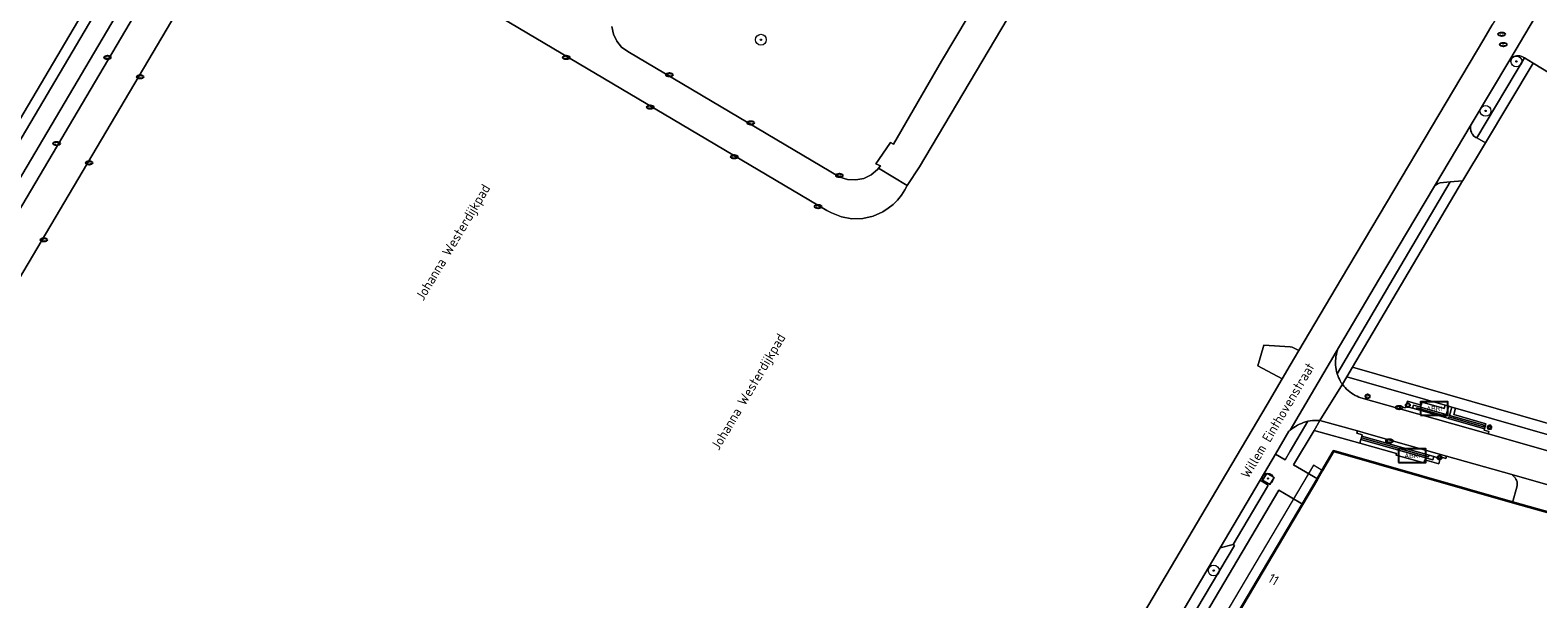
# Model space of a CAD drawing. Header units: metres. Extents: x 89394 to 92106, y 463550 to 466167.
# Tile 85 of 112: x 90767 to 91046, y 464941 to 465046. Entities that reach past the tile are written whole.
import ezdxf
from ezdxf.enums import TextEntityAlignment as Align

# ---------------------------------------------------------------- set-up
doc = ezdxf.new("R2010")
doc.units = ezdxf.units.M
for name, color, linetype, lineweight in [('B-PV-GR-BOOM-S', 90, 'Continuous', 25), ('B-PV-GR-BOUWLAND_BRAAKLIGGEND-GV', 200, 'Continuous', 13), ('B-PV-IE-MEUBILAIR-S', 7, 'Continuous', 25), ('B-PV-IE-MEUBILAIR_WEGMEUBILAIR-S', 7, 'Continuous', 25), ('B-PV-OG-BEBOUWING-GV', 7, 'Continuous', 35), ('B-PV-OG-BEBOUWING-T18', 1, 'Continuous', 18), ('B-PV-OG-BEBOUWING_LUIFEL-GV', 7, 'Continuous', 18), ('B-PV-OG-TERREIN_BEGROEID-GV', 7, 'Continuous', 18), ('B-PV-OG-TERREIN_ERF-GV', 50, 'Continuous', 18), ('B-PV-OG-TOPOGRAFIE-T18', 1, 'Continuous', 18), ('B-PV-OG-WEG-GV', 7, 'Continuous', 18), ('B-PV-VH-ONVERHARD_ZAND-GV', 210, 'Continuous', 18), ('B-PV-VH-VERHARDING_ASFALT-GV', 210, 'Continuous', 18), ('B-PV-VH-VERHARDING_BETONSTRAATSTEEN-GV', 190, 'Continuous', 18), ('B-PV-VH-VERHARDING_OPEN_TEGEL-GV', 90, 'Continuous', 18), ('B-PV-VH-VERHARDING_STRAATBAKSTEEN-GV', 40, 'Continuous', 18)]:
    doc.layers.add(name, color=color, linetype=linetype, lineweight=lineweight)
doc.styles.add('NLCS-ISO', font='NLCS-ISO.ttf')
doc.styles.add('NLCS-ISO-M500-T18', font='NLCS-ISO.ttf', dxfattribs={"height": 0.9})

# ---------------------------------------------------------------- blocks, each defined once
blk = doc.blocks.new('SIE-MEUBILAIR_PAAL_HALTEPAAL-SO')
blk.add_circle((0, 0), 0.75)
at = {"style": 'NLCS-ISO'}
blk.add_text('ht', height=0.75, dxfattribs=at).set_placement((0, 0.06), align=Align.MIDDLE_CENTER)
blk = doc.blocks.new('SIE-MEUBILAIR_PAAL_VERKEERSBORD-SO')
blk.add_circle((0, 0), 0.75)
at = {"style": 'NLCS-ISO'}
blk.add_text('vb', height=0.75, dxfattribs=at).set_placement((0, 0.07), align=Align.MIDDLE_CENTER)
blk = doc.blocks.new('SIE-MEUBILAIR_PAAL_LICHTMAST-SO')
for points in [[(-0.62, 0), (-1, 0)], [(-0.71, 0.71), (-0.44, 0.44)], [(0, 1), (0, 0.62)], [(0.44, 0.44), (0.71, 0.71)], [(1, 0), (0.62, 0)], [(-0.71, -0.71), (-0.44, -0.44)], [(0, -0.62), (0, -1)], [(0.44, -0.44), (0.71, -0.71)]]:
    blk.add_lwpolyline(points)
blk.add_circle((0, 0), 0.5)
blk = doc.blocks.new('SIE-MEUBILAIR_PUT_KOLK-SO')
blk.add_ellipse((0, 0), major_axis=(1.25, 0), ratio=0.54)
at = {"style": 'NLCS-ISO'}
blk.add_text('klk', height=0.75, dxfattribs=at).set_placement((0.03, 0), align=Align.MIDDLE_CENTER)
blk = doc.blocks.new('SIE-MEUBILAIR_PUT_RIOOLPUT-SO')
blk.add_ellipse((0, 0), major_axis=(1.25, 0), ratio=0.54)
at = {"style": 'NLCS-ISO'}
blk.add_text('ri', height=0.75, dxfattribs=at).set_placement((-0.04, 0.07), align=Align.MIDDLE_CENTER)
blk = doc.blocks.new('SIE-WEG_ABRI-SO')
blk.add_lwpolyline([(-5, -2.5), (5, -2.5), (5, 2.5), (-5, 2.5)], close=True)
at = {"style": 'NLCS-ISO'}
blk.add_text('ABRI', height=1.8, dxfattribs=at).set_placement((0, 0), align=Align.MIDDLE_CENTER)
blk = doc.blocks.new('SGR-BOOM_GBKN-SO')
at = {"linetype": 'ByBlock', "lineweight": 18}
h = blk.add_hatch(color=0, dxfattribs=at)
h.dxf.hatch_style = 1
edge = h.paths.add_edge_path()
edge.add_arc((0, 0), 0.25, 0, 360)
at = {"color": 0, "linetype": 'ByBlock', "lineweight": 18}
for radius in [2, 0.25]:
    blk.add_circle((0, 0), radius, dxfattribs=at)
at = {"color": 0, "linetype": 'ByBlock', "lineweight": 18, "style": 'NLCS-ISO'}
blk.add_attdef('SOORT', (2.5, 0), '', height=1.5, dxfattribs=at)

msp = doc.modelspace()

# ---------------------------------------------------------------- linework, layer by layer
at = {"layer": 'B-PV-GR-BOUWLAND_BRAAKLIGGEND-GV', "flags": 128}
for points in [[(90749.599, 465002.494), (90803.493, 465093.658)], [(90957.119, 465063.626), (90931.599, 465020.597), (90929.326, 465017.168), (90928.894, 465016.347), (90928.258, 465015.379), (90927.523, 465014.483), (90926.697, 465013.671), (90925.79, 465012.951), (90924.811, 465012.331), (90923.014, 465011.522), (90921.093, 465011.087), (90919.123, 465011.042), (90917.184, 465011.389), (90915.352, 465012.115), (90914.509, 465012.582), (90818.106, 465069.662)], [(90804.685, 465066.34), (90775.445, 465016.938), (90733.575, 464946.195)], [(90874.817, 465046.455), (90875.103, 465045.069), (90875.714, 465043.794), (90876.614, 465042.702), (90877.751, 465041.86), (90916.875, 465018.699), (90918.318, 465018.251), (90919.827, 465018.177), (90921.306, 465018.482), (90922.663, 465019.147), (90923.811, 465020.129), (90924.045, 465020.346), (90924.37, 465020.806), (90923.512, 465021.131), (90925.458, 465023.934), (90926.22, 465025.098), (90926.754, 465024.812), (90935.662, 465040.071), (90940.552, 465048.303)], [(90970.531, 464934.187), (90984.507, 464957.772), (90995.722, 464976.801), (90998.511, 464981.513), (90994.015, 464983.915), (90995.142, 464987.732), (91000, 464987.384), (91000.376, 464987.357), (91001.596, 464986.726), (91009.491, 465000), (91035.742, 465044.158), (91037.266, 465046.773)]]:
    msp.add_lwpolyline(points, dxfattribs=at)
at = {"layer": 'B-PV-OG-BEBOUWING-GV', "flags": 128}
msp.add_lwpolyline([(91079.958, 464947.638), (91072.165, 464949.86), (91070.439, 464950.352), (91051.358, 464955.791), (91041.045, 464958.731), (91008.016, 464968.147), (91005.92, 464964.608), (91005.018, 464963.085), (91002.246, 464958.405), (90986.625, 464932.028), (90984.551, 464928.526), (90998.96, 464920.004), (90996.445, 464915.752), (91027.541, 464897.342), (91042.069, 464909.271), (91046.251, 464912.695), (91050.339, 464916.214), (91054.382, 464919.795), (91063.467, 464928.493), (91071.944, 464937.816)], close=True, dxfattribs=at)
at = {"layer": 'B-PV-OG-BEBOUWING_LUIFEL-GV', "flags": 128}
msp.add_lwpolyline([(90986.625, 464932.028), (91005.92, 464964.608), (91004.28, 464965.579), (90985.007, 464932.986)], close=True, dxfattribs=at)
at = {"layer": 'B-PV-OG-TERREIN_BEGROEID-GV', "flags": 128}
for points in [[(91043.225, 465040.683), (91042.962, 465040.856), (91042.772, 465040.942), (91042.574, 465041.008), (91042.371, 465041.052), (91042.164, 465041.076), (91041.956, 465041.077), (91041.748, 465041.057), (91041.544, 465041.015), (91041.345, 465040.953), (91041.154, 465040.87), (91040.973, 465040.767), (91040.803, 465040.646), (91040.647, 465040.508), (91040.506, 465040.355), (91033.4, 465028.414), (91033.336, 465028.212), (91033.295, 465028.005), (91033.276, 465027.794), (91033.28, 465027.582), (91033.308, 465027.372), (91033.358, 465027.167), (91033.43, 465026.968), (91033.523, 465026.778), (91033.636, 465026.599), (91033.768, 465026.433), (91033.917, 465026.283), (91034.082, 465026.15), (91034.26, 465026.036), (91034.441, 465025.933)], [(91029.514, 465017.825), (91027.66, 465017.642), (91027.468, 465017.583), (91027.283, 465017.507), (91027.105, 465017.414), (91026.937, 465017.305), (91026.779, 465017.181), (91026.634, 465017.043), (91016.493, 465000), (91009.07, 464987.524), (91008.901, 464987.161), (91008.754, 464986.788), (91008.629, 464986.407), (91008.527, 464986.02), (91008.447, 464985.627), (91008.391, 464985.231), (91008.359, 464984.831), (91008.35, 464984.431), (91008.364, 464984.03), (91008.403, 464983.631), (91008.464, 464983.235), (91008.549, 464982.844), (91008.657, 464982.458), (91019.002, 465000)], [(91010.443, 464981.853), (91009.64, 464980.493), (91009.878, 464980.183), (91010.133, 464979.888), (91010.404, 464979.607), (91010.691, 464979.343), (91010.993, 464979.095), (91011.309, 464978.866), (91011.637, 464978.655), (91011.977, 464978.463), (91012.328, 464978.291), (91012.687, 464978.139), (91013.055, 464978.008), (91020.259, 464975.96), (91020.382, 464976.393), (91021.28, 464976.138), (91021.362, 464976.426), (91021.636, 464977.388), (91024.174, 464976.667), (91024.324, 464977.196), (91028.411, 464976.034), (91028.585, 464976.648)], [(91030.519, 464976.093), (91030.182, 464974.907), (91036.108, 464973.222), (91035.848, 464972.308), (91035.766, 464972.02), (91036.646, 464971.77), (91036.523, 464971.337), (91082.494, 464958.269), (91102.232, 464952.246), (91105.902, 464951.102), (91106.499, 464951.068), (91107.301, 464951.358), (91107.878, 464951.855), (91108.539, 464952.877), (91108.953, 464953.589)], [(91003.245, 464973.675), (91002.851, 464973.569), (91002.463, 464973.443), (91002.082, 464973.297), (91001.709, 464973.131), (91001.346, 464972.947), (91000.992, 464972.743), (91000.649, 464972.522), (91000.318, 464972.283), (91000, 464972.028), (90999.954, 464971.989), (90999.908, 464971.95), (90999.863, 464971.91), (90999.818, 464971.87), (90999.774, 464971.829), (90997.302, 464967.631), (90999.067, 464966.588), (91000, 464968.171)], [(91012.861, 464969.664), (91004.39, 464971.987), (91000.63, 464965.651), (91005.018, 464963.085), (91005.92, 464964.608), (91008.016, 464968.147), (91041.045, 464958.731), (91041.85, 464961.555), (91041.879, 464961.812), (91041.906, 464962.134), (91041.857, 464962.495), (91041.778, 464962.822), (91041.667, 464963.012), (91041.509, 464963.232), (91041.332, 464963.462), (91041.129, 464963.638), (91040.884, 464963.842), (91028.813, 464967.273), (91028.69, 464966.84), (91027.774, 464967.1), (91027.692, 464966.812), (91027.418, 464965.849), (91024.847, 464966.578), (91024.683, 464966.001), (91019.547, 464967.457), (91019.628, 464967.745)], [(91002.246, 464958.405), (91000, 464959.74), (90997.881, 464960.999), (90980.162, 464931.035), (90984.551, 464928.526), (90986.625, 464932.028)], [(90989.472, 464950.926), (90987.086, 464950.31), (90977.808, 464934.603), (90977.724, 464934.404), (90977.661, 464934.198), (90977.619, 464933.987), (90977.599, 464933.772), (90977.602, 464933.556), (90977.627, 464933.342), (90977.674, 464933.132), (90977.743, 464932.927), (90977.832, 464932.731), (90977.941, 464932.545), (90978.069, 464932.371), (90978.214, 464932.211), (90978.374, 464932.067), (90978.549, 464931.941), (90989.708, 464950.787)]]:
    msp.add_lwpolyline(points, close=True, dxfattribs=at)
at = {"layer": 'B-PV-OG-TERREIN_ERF-GV', "flags": 128}
msp.add_lwpolyline([(91049.415, 465036.953), (91044.827, 465039.748), (91036.037, 465025.018), (91031.877, 465018.058), (91031.806, 465018.051), (91021.153, 465000), (91011.493, 464983.632), (91099.609, 464958.351)], dxfattribs=at)
at = {"layer": 'B-PV-OG-WEG-GV', "flags": 128}
msp.add_lwpolyline([(90809.533, 465087.256), (90809.575, 465087.403), (90809.577, 465087.555), (90809.54, 465087.703), (90809.465, 465087.836), (90809.359, 465087.945), (90808.514, 465088.398), (90807.921, 465088.639), (90807.767, 465088.685), (90807.608, 465088.701), (90807.448, 465088.689), (90807.293, 465088.647), (90807.148, 465088.578), (90807.013, 465088.475), (90806.889, 465088.36), (90806.777, 465088.232), (90806.678, 465088.094), (90806.593, 465087.947), (90754.2, 464999.388), (90725.57, 464950.966), (90728.002, 464949.507), (90756.455, 464997.481)], close=True, dxfattribs=at)
at = {"layer": 'B-PV-VH-ONVERHARD_ZAND-GV', "flags": 128}
msp.add_lwpolyline([(90995.666, 464964.071), (90994.874, 464962.821), (90996.222, 464962.036), (90997.031, 464963.319)], close=True, dxfattribs=at)
at = {"layer": 'B-PV-VH-VERHARDING_ASFALT-GV', "flags": 128}
for points in [[(90805.275, 465092.686), (90751.254, 465001.351)], [(90754.2, 464999.388), (90806.593, 465087.947)], [(91082.494, 464958.269), (91036.523, 464971.337), (91020.259, 464975.96), (91013.055, 464978.008), (91012.687, 464978.139), (91012.328, 464978.291), (91011.977, 464978.463), (91011.637, 464978.655), (91011.309, 464978.866), (91010.993, 464979.095), (91010.691, 464979.343), (91010.404, 464979.607), (91010.133, 464979.888), (91009.878, 464980.183), (91009.64, 464980.493), (91005.475, 464973.815), (91012.435, 464971.906), (91014.525, 464971.333), (91028.813, 464967.273), (91040.884, 464963.842), (91054.018, 464960.11)]]:
    msp.add_lwpolyline(points, dxfattribs=at)
at = {"layer": 'B-PV-VH-VERHARDING_BETONSTRAATSTEEN-GV', "flags": 128}
for points in [[(90803.493, 465093.658), (90749.599, 465002.494)], [(90751.254, 465001.351), (90805.275, 465092.686)], [(91047.08, 465051.405), (91040.506, 465040.355), (91040.647, 465040.508), (91040.803, 465040.646), (91040.973, 465040.767), (91041.154, 465040.87), (91041.345, 465040.953), (91041.544, 465041.015), (91041.748, 465041.057), (91041.956, 465041.077), (91042.164, 465041.076), (91042.371, 465041.052), (91042.574, 465041.008), (91042.772, 465040.942), (91042.962, 465040.856), (91043.225, 465040.683), (91044.827, 465039.748), (91049.415, 465036.953)], [(90980.162, 464931.035), (90997.881, 464960.999), (91000, 464959.74), (91002.246, 464958.405), (91005.018, 464963.085), (91000.63, 464965.651), (91004.39, 464971.987), (91005.475, 464973.815), (91005.027, 464973.832), (91004.579, 464973.827), (91004.132, 464973.799), (91003.687, 464973.748), (91003.245, 464973.675), (91000, 464968.171), (90999.067, 464966.588), (90997.302, 464967.631), (90994.478, 464962.836), (90995.716, 464962.048), (90995.772, 464962.002), (90995.815, 464961.944), (90995.842, 464961.877), (90995.851, 464961.805), (90995.843, 464961.733), (90995.816, 464961.666), (90989.472, 464950.926), (90989.708, 464950.787), (90978.549, 464931.941)]]:
    msp.add_lwpolyline(points, dxfattribs=at)
for points in [[(91044.827, 465039.748), (91043.225, 465040.683), (91034.441, 465025.933), (91036.037, 465025.018)], [(91036.037, 465025.018), (91034.441, 465025.933), (91034.26, 465026.036), (91034.082, 465026.15), (91033.917, 465026.283), (91033.768, 465026.433), (91033.636, 465026.599), (91033.523, 465026.778), (91033.43, 465026.968), (91033.358, 465027.167), (91033.308, 465027.372), (91033.28, 465027.582), (91033.276, 465027.794), (91033.295, 465028.005), (91033.336, 465028.212), (91033.4, 465028.414), (91026.634, 465017.043), (91026.779, 465017.181), (91026.937, 465017.305), (91027.105, 465017.414), (91027.283, 465017.507), (91027.468, 465017.583), (91027.66, 465017.642), (91029.514, 465017.825), (91031.806, 465018.051), (91031.877, 465018.058)], [(91031.806, 465018.051), (91029.514, 465017.825), (91019.002, 465000), (91008.657, 464982.458), (91008.776, 464982.11), (91008.913, 464981.769), (91009.068, 464981.435), (91009.242, 464981.111), (91009.432, 464980.797), (91009.64, 464980.493), (91010.443, 464981.853), (91011.493, 464983.632), (91021.153, 465000)], [(91001.596, 464986.726), (91000.376, 464987.357), (91000, 464987.384), (90995.142, 464987.732), (90994.015, 464983.915), (90998.511, 464981.513), (91000, 464984.029)], [(91009.64, 464980.493), (91009.432, 464980.797), (91009.242, 464981.111), (91009.068, 464981.435), (91008.913, 464981.769), (91008.776, 464982.11), (91008.657, 464982.458), (91008.549, 464982.844), (91008.464, 464983.235), (91008.403, 464983.631), (91008.364, 464984.03), (91008.35, 464984.431), (91008.359, 464984.831), (91008.391, 464985.231), (91008.447, 464985.627), (91008.527, 464986.02), (91008.629, 464986.407), (91008.754, 464986.788), (91008.901, 464987.161), (91009.07, 464987.524), (91000, 464972.028), (91000.318, 464972.283), (91000.649, 464972.522), (91000.992, 464972.743), (91001.346, 464972.947), (91001.709, 464973.131), (91002.082, 464973.297), (91002.463, 464973.443), (91002.851, 464973.569), (91003.245, 464973.675), (91003.687, 464973.748), (91004.132, 464973.799), (91004.579, 464973.827), (91005.027, 464973.832), (91005.475, 464973.815)], [(91011.493, 464983.632), (91010.443, 464981.853), (91028.585, 464976.648), (91029.244, 464976.459), (91029.821, 464976.293), (91030.519, 464976.093), (91108.953, 464953.589), (91109.413, 464954.38), (91109.99, 464955.372), (91108.503, 464955.799), (91099.609, 464958.351)], [(91005.475, 464973.815), (91004.39, 464971.987), (91012.861, 464969.664), (91013.046, 464970.339), (91013.126, 464970.628), (91013.205, 464970.917), (91013.284, 464971.207), (91012.316, 464971.472), (91012.435, 464971.906)], [(90994.874, 464962.821), (90995.666, 464964.071), (90997.031, 464963.319), (90996.222, 464962.036)], [(91040.884, 464963.842), (91041.129, 464963.638), (91041.332, 464963.462), (91041.509, 464963.232), (91041.667, 464963.012), (91041.778, 464962.822), (91041.857, 464962.495), (91041.906, 464962.134), (91041.879, 464961.812), (91041.85, 464961.555), (91041.045, 464958.731), (91051.358, 464955.791), (91052.181, 464958.68), (91052.269, 464958.94), (91052.374, 464959.151), (91052.471, 464959.328), (91052.655, 464959.562), (91052.939, 464959.831), (91053.186, 464959.963), (91053.583, 464960.087), (91053.794, 464960.127), (91054.018, 464960.11)]]:
    msp.add_lwpolyline(points, close=True, dxfattribs=at)
at = {"layer": 'B-PV-VH-VERHARDING_OPEN_TEGEL-GV', "flags": 128}
for points in [[(91029.244, 464976.459), (91028.585, 464976.648), (91028.411, 464976.034), (91024.324, 464977.196), (91024.174, 464976.667), (91021.636, 464977.388), (91021.362, 464976.426), (91022.569, 464976.083), (91022.733, 464976.66), (91028.807, 464974.934)], [(91023.254, 464975.888), (91022.569, 464976.083), (91021.362, 464976.426), (91021.28, 464976.138), (91020.382, 464976.393), (91020.259, 464975.96), (91036.523, 464971.337), (91036.646, 464971.77), (91035.766, 464972.02), (91035.848, 464972.308), (91029.219, 464974.193), (91028.641, 464974.357)], [(91022.569, 464976.083), (91023.254, 464975.888), (91023.336, 464976.177), (91028.724, 464974.645), (91028.641, 464974.357), (91029.219, 464974.193), (91029.301, 464974.481), (91035.69, 464972.665), (91035.772, 464972.954), (91029.384, 464974.77), (91029.821, 464976.293), (91029.244, 464976.459), (91028.807, 464974.934), (91022.733, 464976.66)], [(91023.254, 464975.888), (91028.641, 464974.357), (91028.724, 464974.645), (91023.336, 464976.177)], [(91030.519, 464976.093), (91029.821, 464976.293), (91029.384, 464974.77), (91035.772, 464972.954), (91035.69, 464972.665), (91029.301, 464974.481), (91029.219, 464974.193), (91035.848, 464972.308), (91036.108, 464973.222), (91030.182, 464974.907)], [(91012.435, 464971.906), (91012.316, 464971.472), (91013.284, 464971.207), (91013.205, 464970.917), (91025.614, 464967.402), (91026.484, 464967.155), (91027.692, 464966.812), (91027.774, 464967.1), (91028.69, 464966.84), (91028.813, 464967.273), (91014.525, 464971.333)], [(91013.046, 464970.339), (91012.861, 464969.664), (91019.628, 464967.745), (91019.547, 464967.457), (91024.683, 464966.001), (91024.847, 464966.578), (91027.418, 464965.849), (91027.692, 464966.812), (91026.484, 464967.155), (91026.32, 464966.578)], [(91013.126, 464970.628), (91013.046, 464970.339), (91026.32, 464966.578), (91026.484, 464967.155), (91025.614, 464967.402), (91025.532, 464967.113)], [(91013.205, 464970.917), (91013.126, 464970.628), (91025.532, 464967.113), (91025.614, 464967.402)]]:
    msp.add_lwpolyline(points, close=True, dxfattribs=at)
at = {"layer": 'B-PV-VH-VERHARDING_STRAATBAKSTEEN-GV', "flags": 128}
for points in [[(90809.533, 465087.256), (90756.455, 464997.481)], [(90818.106, 465069.662), (90914.509, 465012.582), (90915.352, 465012.115), (90917.184, 465011.389), (90919.123, 465011.042), (90921.093, 465011.087), (90923.014, 465011.522), (90924.811, 465012.331), (90925.79, 465012.951), (90926.697, 465013.671), (90927.523, 465014.483), (90928.258, 465015.379), (90928.894, 465016.347), (90929.326, 465017.168), (90924.045, 465020.346), (90923.811, 465020.129), (90922.663, 465019.147), (90921.306, 465018.482), (90919.827, 465018.177), (90918.318, 465018.251), (90916.875, 465018.699), (90877.751, 465041.86), (90876.614, 465042.702), (90875.714, 465043.794), (90875.103, 465045.069), (90874.817, 465046.455)], [(90733.575, 464946.195), (90775.445, 465016.938), (90804.685, 465066.34)], [(90940.552, 465048.303), (90935.662, 465040.071), (90926.754, 465024.812), (90926.22, 465025.098), (90925.458, 465023.934), (90923.512, 465021.131), (90924.37, 465020.806), (90924.045, 465020.346), (90929.326, 465017.168), (90931.599, 465020.597), (90957.119, 465063.626)], [(91046.886, 465062.82), (91045.463, 465060.45), (91044.184, 465058.328), (91042.225, 465054.883), (91037.266, 465046.773), (91035.742, 465044.158), (91009.491, 465000), (91001.596, 464986.726), (91000, 464984.029), (90998.511, 464981.513), (90995.722, 464976.801), (90984.507, 464957.772), (90970.531, 464934.187)], [(90977.808, 464934.603), (90987.086, 464950.31), (90994.478, 464962.836), (90997.302, 464967.631), (90999.774, 464971.829), (90999.818, 464971.87), (90999.863, 464971.91), (90999.908, 464971.95), (90999.954, 464971.989), (91000, 464972.028), (91009.07, 464987.524), (91016.493, 465000), (91026.634, 465017.043), (91033.4, 465028.414), (91040.506, 465040.355), (91047.08, 465051.405)]]:
    msp.add_lwpolyline(points, dxfattribs=at)
msp.add_lwpolyline([(90994.478, 464962.836), (90987.086, 464950.31), (90989.472, 464950.926), (90995.816, 464961.666), (90995.843, 464961.733), (90995.851, 464961.805), (90995.842, 464961.877), (90995.815, 464961.944), (90995.772, 464962.002), (90995.716, 464962.048)], close=True, dxfattribs=at)

# ---------------------------------------------------------------- block references
at = {"layer": 'B-PV-GR-BOOM-S', "xscale": 0.5, "yscale": 0.5, "zscale": 0.5}
for p in [(90902.312, 465044.041), (91041.745, 465040.034), (91036.046, 465030.92), (90995.877, 464963.126), (90985.88, 464946.154)]:
    msp.add_blockref('SGR-BOOM_GBKN-SO', p, dxfattribs=at)
at = {"layer": 'B-PV-IE-MEUBILAIR-S', "xscale": 0.5, "yscale": 0.5, "zscale": 0.5}
for name, p in [('SIE-MEUBILAIR_PUT_RIOOLPUT-SO', (91039.03, 465045.058)), ('SIE-MEUBILAIR_PUT_RIOOLPUT-SO', (91039.332, 465043.162)), ('SIE-MEUBILAIR_PUT_KOLK-SO', (90781.725, 465040.776)), ('SIE-MEUBILAIR_PUT_KOLK-SO', (90866.388, 465040.785)), ('SIE-MEUBILAIR_PUT_KOLK-SO', (90787.746, 465037.206)), ('SIE-MEUBILAIR_PUT_KOLK-SO', (90885.433, 465037.589)), ('SIE-MEUBILAIR_PUT_KOLK-SO', (90881.886, 465031.614)), ('SIE-MEUBILAIR_PUT_KOLK-SO', (90900.442, 465028.704)), ('SIE-MEUBILAIR_PUT_KOLK-SO', (90772.334, 465024.888)), ('SIE-MEUBILAIR_PUT_KOLK-SO', (90897.391, 465022.47)), ('SIE-MEUBILAIR_PUT_KOLK-SO', (90778.334, 465021.327)), ('SIE-MEUBILAIR_PUT_KOLK-SO', (90916.798, 465019.017)), ('SIE-MEUBILAIR_PUT_KOLK-SO', (90912.864, 465013.281)), ('SIE-MEUBILAIR_PUT_KOLK-SO', (90769.973, 465007.146)), ('SIE-MEUBILAIR_PAAL_VERKEERSBORD-SO', (91014.287, 464978.282)), ('SIE-MEUBILAIR_PUT_KOLK-SO', (91020.087, 464976.217)), ('SIE-MEUBILAIR_PAAL_HALTEPAAL-SO', (91021.703, 464976.655)), ('SIE-MEUBILAIR_PAAL_LICHTMAST-SO', (91036.766, 464972.608)), ('SIE-MEUBILAIR_PUT_KOLK-SO', (91018.311, 464970.041)), ('SIE-MEUBILAIR_PAAL_HALTEPAAL-SO', (91027.55, 464966.978))]:
    msp.add_blockref(name, p, dxfattribs=at)
at = {"layer": 'B-PV-IE-MEUBILAIR_WEGMEUBILAIR-S', "xscale": 0.5, "yscale": 0.5, "zscale": 0.5}
for p in [(91026.564, 464976.035), (91022.507, 464967.335)]:
    msp.add_blockref('SIE-WEG_ABRI-SO', p, dxfattribs=at)

# ---------------------------------------------------------------- texts
at = {"layer": 'B-PV-OG-BEBOUWING-T18', "style": 'NLCS-ISO-M500-T18'}
msp.add_text('11', height=1.8, rotation=329.3, dxfattribs=at).set_placement((90996.929, 464944.523), align=Align.MIDDLE)
at = {"layer": 'B-PV-OG-TOPOGRAFIE-T18', "style": 'NLCS-ISO-M500-T18'}
for s, rotation, p in [('Johanna Westerdijkpad', 59.3, (90845.679, 465006.564)), ('Johanna Westerdijkpad', 59.4, (90900.195, 464979.001)), ('Willem Einthovenstraat', 59.4, (90997.683, 464973.842))]:
    msp.add_text(s, height=1.8, rotation=rotation, dxfattribs=at).set_placement(p, align=Align.MIDDLE)

doc.saveas('drawing.dxf')
